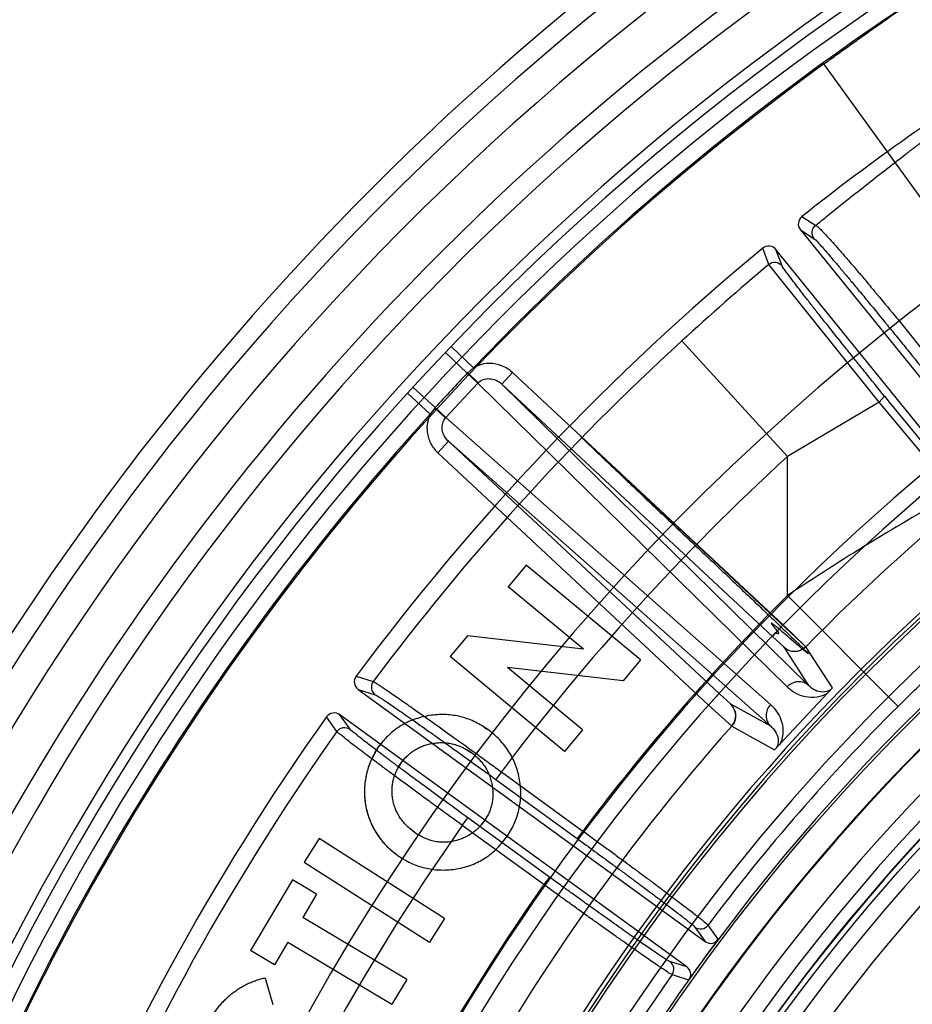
# Model space of a CAD drawing. Header units: millimetres. Extents: x 0 to 297, y 0 to 210.
# Tile 73 of 256: x 146.392 to 146.562, y 93.254 to 93.443. Entities that reach past the tile are written whole.
import ezdxf

# ---------------------------------------------------------------- set-up
doc = ezdxf.new("R2010")
doc.units = ezdxf.units.MM
doc.header["$LTSCALE"] = 16.335
doc.layers.get('0').update_dxf_attribs({"linetype": 'CONTINUOUS'})
for name, color, linetype in [('01_GLOBAL', 7, 'CONTINUOUS'), ('INTFCLR_144815', 7, 'CONTINUOUS'), ('INTFCLR_72935', 7, 'CONTINUOUS')]:
    doc.layers.add(name, color=color, linetype=linetype)

msp = doc.modelspace()

# ---------------------------------------------------------------- linework, layer by layer
at = {"color": 7, "linetype": 'Continuous'}
msp.add_circle((147.7028034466, 92.1254639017), 2.28, dxfattribs=at)
at = {"color": 9, "linetype": 'Continuous'}
msp.add_arc((147.7028034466, 92.1254639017), 2.2507792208, 92.9674534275, 177.0325465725, dxfattribs=at)
at = {"layer": '01_GLOBAL', "color": 7, "linetype": 'Continuous'}
msp.add_circle((147.7028034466, 92.1254639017), 2.31, dxfattribs=at)
at = {"layer": 'INTFCLR_144815', "color": 9, "linetype": 'Continuous'}
for p, q in [((146.5735935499, 93.3954377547), (146.5454838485, 93.43426472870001)), ((146.541270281, 93.4050932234), (146.5439143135, 93.40340368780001)), ((146.540990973, 93.4025499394), (146.5436289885, 93.40085983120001)), ((146.5349410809, 93.3959430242), (146.5337813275, 93.3990325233)), ((146.5374879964, 93.3956926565), (146.5363262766, 93.3987762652)), ((146.5560593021, 93.3695813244), (146.5349410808, 93.39594302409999)), ((146.4784737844, 93.3761669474), (146.4741899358, 93.3802617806)), ((146.5385121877, 93.3591882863), (146.5183009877, 93.3813025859)), ((146.4731003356, 93.3791177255), (146.4772989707, 93.3751281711)), ((146.478473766, 93.3761669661), (146.4774006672, 93.3752346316)), ((146.4772989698, 93.3751281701), (146.4793313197, 93.3732329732)), ((146.4774006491, 93.37523464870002), (146.4793827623, 93.3732868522)), ((146.4859434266, 93.3752487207), (146.4838975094, 93.3730547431)), ((146.5376978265, 93.326986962), (146.4859434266, 93.3752487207)), ((146.4669015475, 93.3724703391), (146.4711742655, 93.3685602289)), ((146.4732066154, 93.3666650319), (146.4793313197, 93.3732329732)), ((146.4793313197, 93.3732329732), (146.4793827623, 93.3732868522)), ((146.5384413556, 93.3151463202), (146.4793313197, 93.3732329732)), ((146.4838975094, 93.3730547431), (146.5356519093, 93.3247929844)), ((146.5425687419, 93.31539929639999), (146.4838975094, 93.3730547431)), ((146.465836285, 93.37130358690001), (146.4702199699, 93.3673158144)), ((146.5560592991, 93.3695813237), (146.5571070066, 93.37071392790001)), ((146.4710751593, 93.3684513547), (146.4702199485, 93.3673158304)), ((146.4710751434, 93.368451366), (146.4731564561, 93.3666099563)), ((146.4732066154, 93.3666650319), (146.4711742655, 93.3685602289)), ((146.5560593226, 93.3695813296), (146.5385121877, 93.3591882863)), ((146.570523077, 93.3521902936), (146.5560592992, 93.3695813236)), ((146.4731564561, 93.3666099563), (146.4732066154, 93.3666650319)), ((146.4732066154, 93.3666650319), (146.5352750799, 93.3117509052)), ((146.4737029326, 93.362122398), (146.4716570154, 93.35992842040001)), ((146.4737029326, 93.362122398), (146.5353106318, 93.30761592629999)), ((146.5254573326, 93.3138606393), (146.4737029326, 93.362122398)), ((146.4716570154, 93.35992842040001), (146.5234114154, 93.3116666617)), ((146.5385121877, 93.33262366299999), (146.5385121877, 93.3591882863)), ((146.5596650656, 93.3114083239), (146.5385121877, 93.33262366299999)), ((146.5356519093, 93.3247929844), (146.537862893, 93.32274292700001)), ((146.5378276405, 93.32272953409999), (146.5425687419, 93.31539929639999)), ((146.5471166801, 93.31496124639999), (146.5420134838, 93.3228235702)), ((146.4560478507, 93.3171943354), (146.4593032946, 93.3161628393)), ((146.4564359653, 93.3146649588), (146.4596855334, 93.313631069)), ((146.5234114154, 93.3116666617), (146.5254573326, 93.3138606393)), ((146.5276675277, 93.31183414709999), (146.5254573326, 93.3138606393)), ((146.5353106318, 93.30761592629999), (146.5276675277, 93.31183414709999)), ((146.452366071, 93.30662716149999), (146.4503801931, 93.30940368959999)), ((146.4548907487, 93.307044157), (146.4529044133, 93.30981437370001)), ((146.5278657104, 93.3076519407), (146.5360648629, 93.3031096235)), ((146.4838082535, 93.29890606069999), (146.4827504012, 93.2974500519)), ((146.4838082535, 93.29890606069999), (146.4993905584, 93.28758485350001)), ((146.4827504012, 93.2974500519), (146.4983327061, 93.28612884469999)), ((146.476348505, 93.2886530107), (146.4774063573, 93.29010901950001)), ((146.492995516, 93.2787828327), (146.4774063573, 93.29010901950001)), ((146.4919376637, 93.2773268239), (146.476348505, 93.2886530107)), ((146.4993905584, 93.28758485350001), (146.4983327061, 93.28612884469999)), ((146.492995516, 93.2787828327), (146.4919376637, 93.2773268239)), ((146.5208384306, 93.26920088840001), (146.5228034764, 93.2664461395)), ((146.5252624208, 93.2668832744), (146.5233343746, 93.2695784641)), ((146.519276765, 93.2615920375), (146.5160496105, 93.26260964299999)), ((146.5164618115, 93.260119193), (146.5196208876, 93.2591183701))]:
    msp.add_line(p, q, dxfattribs=at)
at = {"layer": 'INTFCLR_144815', "color": 6, "linetype": 'Continuous'}
for p, q in [((146.5409909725, 93.4025499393), (146.5925823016, 93.3388399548)), ((146.5879194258, 93.335064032), (146.5363262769, 93.3987762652)), ((146.4885773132, 93.3384347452), (146.4851256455, 93.334279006)), ((146.5104149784, 93.32030633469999), (146.4885773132, 93.3384347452)), ((146.4994932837, 93.3223498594), (146.4851256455, 93.334279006)), ((146.4773465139, 93.3249085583), (146.4740493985, 93.320930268)), ((146.4994932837, 93.3223498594), (146.4773465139, 93.3249085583)), ((146.4958870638, 93.3028018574), (146.4740493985, 93.320930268)), ((146.5104149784, 93.3203063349), (146.5071006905, 93.31631659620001)), ((146.4993387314, 93.3069633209), (146.4850111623, 93.3188581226)), ((146.5071006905, 93.31631659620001), (146.4850111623, 93.3188581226)), ((146.4564359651, 93.3146649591), (146.5228034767, 93.26644614)), ((146.5192767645, 93.26159203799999), (146.452904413, 93.3098143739)), ((146.4820359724, 93.30634688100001), (146.481215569, 93.3069776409)), ((146.4993387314, 93.3069633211), (146.4958870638, 93.3028018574)), ((146.4780272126, 93.30259293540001), (146.4772346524, 93.30311072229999)), ((146.4787621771, 93.30202070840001), (146.4780272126, 93.30259293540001)), ((146.4646841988, 93.3006238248), (146.4641664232, 93.29982569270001)), ((146.4809600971, 93.2901653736), (146.4804828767, 93.28943309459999)), ((146.4671799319, 93.2873666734), (146.4679340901, 93.2868720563)), ((146.4489887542, 93.2861576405), (146.4460980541, 93.2816355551)), ((146.4729329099, 93.2708512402), (146.4489887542, 93.2861576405)), ((146.4639171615, 93.28298196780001), (146.4648810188, 93.2823448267)), ((146.4460980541, 93.2816355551), (146.4700422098, 93.26632915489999)), ((146.4438910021, 93.2782455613), (146.4358256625, 93.2647193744)), ((146.4484817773, 93.2755094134), (146.4438910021, 93.2782455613)), ((146.4484817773, 93.2755094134), (146.4458257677, 93.27105029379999)), ((146.4657057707, 93.25919556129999), (146.4458257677, 93.27105029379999)), ((146.4729329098, 93.2708512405), (146.4700422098, 93.266329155)), ((146.5248936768, 93.2664263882), (146.5252624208, 93.2668832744)), ((146.4430037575, 93.26632213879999), (146.4404164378, 93.26198322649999)), ((146.4430037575, 93.26632213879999), (146.4628837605, 93.2544674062)), ((146.4404164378, 93.26198322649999), (146.4358256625, 93.2647193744)), ((146.4386497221, 93.25946659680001), (146.4401036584, 93.25442361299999)), ((146.4657057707, 93.25919556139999), (146.4628837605, 93.2544674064)), ((146.5199414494, 93.25961024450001), (146.5196208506, 93.2591183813))]:
    msp.add_line(p, q, dxfattribs=at)
at = {"layer": 'INTFCLR_144815', "color": 7, "linetype": 'Continuous'}
for p, q in [((146.5420134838, 93.3228235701), (146.4988820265, 93.363183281)), ((146.5356519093, 93.3247929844), (146.5376978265, 93.326986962)), ((146.5376978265, 93.3269869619), (146.5420134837, 93.3228235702)), ((146.5360648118, 93.3031096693), (146.5471166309, 93.3149612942)), ((146.5415907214, 93.30903548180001), (146.5471166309, 93.3149612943)), ((146.5278657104, 93.3076519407), (146.5234114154, 93.3116666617)), ((146.5234114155, 93.3116666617), (146.5278657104, 93.3076519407)), ((146.5360648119, 93.3031096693), (146.5415907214, 93.30903548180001)), ((146.4806023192, 93.3073899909), (146.481215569, 93.3069776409)), ((146.481215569, 93.3069776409), (146.4806023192, 93.3073899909)), ((146.4604082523, 93.3037549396), (146.4613251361, 93.304917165)), ((146.4596074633, 93.30251360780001), (146.4604082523, 93.3037549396)), ((146.4599936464, 93.3031408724), (146.4604082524, 93.3037549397)), ((146.4772346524, 93.30311072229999), (146.4780272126, 93.30259293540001)), ((146.4641664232, 93.29982569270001), (146.4646841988, 93.3006238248)), ((146.4646841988, 93.3006238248), (146.4652670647, 93.30136473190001)), ((146.4804828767, 93.28943309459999), (146.4799822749, 93.2887865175)), ((146.4809600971, 93.2901653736), (146.4804828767, 93.28943309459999)), ((146.4671799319, 93.2873666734), (146.4664335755, 93.28794783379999)), ((146.4752223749, 93.28576963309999), (146.4742961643, 93.2855619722)), ((146.4760027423, 93.2860139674), (146.4752223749, 93.28576963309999)), ((146.4843310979, 93.2858188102), (146.484753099, 93.2863763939)), ((146.4851413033, 93.2869533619), (146.484753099, 93.2863763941)), ((146.4639171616, 93.28298196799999), (146.4633253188, 93.2834289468))]:
    msp.add_line(p, q, dxfattribs=at)
at = {"layer": 'INTFCLR_144815', "color": 6, "linetype": 'Continuous'}
for radius in [0.3828680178, 0.364857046]:
    msp.add_circle((146.8326356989, 93.03763164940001), radius, dxfattribs=at)
for centre, radius, start, end in [((146.8326356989, 93.03763164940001), 0.5278075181, 313.9937911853, 154.5150993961), ((146.8326356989, 93.03763164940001), 0.5098075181, 312.9543589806, 154.5144414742), ((146.8326356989, 93.03763164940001), 0.5060455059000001, 71.6563998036, 156.0440844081), ((146.8326356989, 93.03763164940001), 0.4979109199, 70.9981667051, 162.0018332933), ((146.8326356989, 93.03763164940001), 0.49294334, 108.7136429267, 257.7559644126), ((146.8326356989, 93.03763164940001), 0.3966228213, 45.0000000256, 314.9999999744), ((146.8329039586, 93.0370763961), 0.46956, 122.1960171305, 128.3949436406), ((146.8326356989, 93.03763164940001), 0.3959130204, 44.99999995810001, 315.0000000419), ((146.8326356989, 93.03763164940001), 0.3953393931, 44.99999997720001, 315.0000000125), ((146.8326356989, 93.03763164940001), 0.3833823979, 47.86578076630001, 312.1342192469), ((146.8326356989, 93.03763164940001), 0.3779020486, 45.72777364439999, 314.2722263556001), ((146.5423891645, 93.4036834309), 0.0017998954, 128.4370448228, 219.0311224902), ((146.8326356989, 93.03763164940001), 0.3659046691, 45.6663486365, 314.3336513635), ((146.8329039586, 93.0370763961), 0.46956, 129.5705236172, 143.3764988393), ((146.5349268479, 93.3976441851), 0.001799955, 38.9714237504, 129.5261146), ((146.8326356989, 93.03763164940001), 0.3574013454, 115.6072723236, 154.3927276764), ((146.8326356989, 93.03763164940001), 0.3393903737, 117.0737153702, 152.9262846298), ((146.8326356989, 93.03763164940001), 0.366, 126.3221328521, 169.3673701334), ((146.4574931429, 93.316121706), 0.0017998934, 143.4185851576, 234.0311812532), ((146.4518456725, 93.3083586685), 0.0017999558, 53.9714511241, 144.5076560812), ((146.8329039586, 93.0370763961), 0.46956, 144.5520789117, 158.3604875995), ((146.8326356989, 93.03763164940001), 0.3834509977, 143.2829108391, 144.7170891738), ((146.5149885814, 93.26115473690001), 0.0018007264, 324.8963438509, 53.89760237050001)]:
    msp.add_arc(centre, radius, start, end, dxfattribs=at)
at = {"layer": 'INTFCLR_144815', "color": 9, "linetype": 'Continuous'}
for centre, radius, start, end in [((146.8326356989, 93.03763164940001), 0.5240974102, 71.617857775, 156.0236179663), ((146.8326356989, 93.03763164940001), 0.5180976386, 71.6178577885, 156.0236179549), ((146.8326356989, 93.03763164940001), 0.4958612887, 70.768222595, 162.2317774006), ((146.8326356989, 93.03763164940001), 0.4899355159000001, 107.7076787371, 136.2923212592), ((146.8326356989, 93.03763164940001), 0.4131757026, 52.2436298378, 307.7563701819), ((146.8326356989, 93.03763164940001), 0.4896672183, 125.9035433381, 247.5002459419), ((146.8326356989, 93.03763164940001), 0.3891912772, 52.5411294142, 307.4588705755), ((146.8326356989, 93.03763164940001), 0.4071801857, 108.4596803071, 135.5403197), ((146.8326356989, 93.03763164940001), 0.3777730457, 45.7280221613, 314.2719778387), ((146.8326356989, 93.03763164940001), 0.3717739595, 45.73034182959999, 314.2696581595), ((146.832635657, 93.0376316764), 0.4417329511, 125.9035433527, 247.5002459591), ((146.9186194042, 92.94308140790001), 0.5935426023, 130.2722993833, 132.4119396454), ((146.8329039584, 93.0370763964), 0.4663332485, 132.4255192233, 143.2396033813), ((147.5453288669, 92.3730345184), 1.4645407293, 136.8243315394, 137.1756684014), ((146.4831529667, 93.36963599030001), 0.008027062, 135.7755678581, 136.8264583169), ((155.2809224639, 100.4665426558), 11.2452541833, 219.1244210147, 219.2387337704), ((146.4770595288, 93.36310536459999), 0.0080244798, 137.173540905, 138.224771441), ((146.8326356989, 93.03763164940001), 0.489935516, 137.7076787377, 162.2317774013), ((146.8326356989, 93.03763164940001), 0.4162669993, 128.484146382, 209.9999999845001), ((146.8329039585, 93.0370763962), 0.4363743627, 132.4255192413, 143.1292740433), ((146.8136755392, 92.9184175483), 0.4972745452, 119.2729300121, 123.5966858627), ((146.8326356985, 93.03763164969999), 0.4165680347, 134.915531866, 143.1279733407), ((146.8326356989, 93.03763164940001), 0.3683327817, 128.4841463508, 246.0405071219), ((146.8326356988, 93.03763164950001), 0.3866091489, 134.9155318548, 143.1335617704), ((146.8329039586, 93.0370763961), 0.4663332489, 144.6884762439, 158.2234804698), ((146.8326356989, 93.03763164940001), 0.4071801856, 138.4596802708, 165.5403197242), ((146.8329039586, 93.0370763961), 0.4363743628, 144.7941622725, 158.1121101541), ((146.832635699, 93.0376316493), 0.4165680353, 144.8720266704, 158.1279733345), ((146.8326356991, 93.0376316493), 0.3866091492, 144.86643825, 158.1335617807)]:
    msp.add_arc(centre, radius, start, end, dxfattribs=at)
at = {"layer": 'INTFCLR_144815', "color": 7, "linetype": 'Continuous'}
for centre, radius, start, end in [((146.5398722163, 93.3249249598), 0.0030000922, 227.0375958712, 315.5385227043), ((146.5256200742, 93.3096414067), 0.0030000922, 318.4614529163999, 46.9624282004), ((146.4469244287, 93.2566416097), 0.060906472, 55.73557072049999, 56.4311621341), ((146.4468742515, 93.25656718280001), 0.0609962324, 55.73597878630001, 56.43014173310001), ((146.5061690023, 93.26919902), 0.0573424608, 142.2013653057, 142.9419695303), ((146.5062518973, 93.2691356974), 0.0574467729, 142.2025145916, 142.9413925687)]:
    msp.add_arc(centre, radius, start, end, dxfattribs=at)
at = {"layer": 'INTFCLR_144815', "color": 9, "linetype": 'Continuous'}
for points, knots in [([(146.5454838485, 93.43426472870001), (146.5462521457, 93.4348209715), (146.547780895, 93.4359248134), (146.5500640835, 93.4375650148), (146.5523228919, 93.4391799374), (146.5541901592, 93.4405091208), (146.5556701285, 93.4415598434), (146.557115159, 93.44258415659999), (146.5588699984, 93.44382564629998), (146.5609045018, 93.44526340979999), (146.5628383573, 93.4466308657), (146.5643835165, 93.44772672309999), (146.5655601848, 93.44856570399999), (146.5666369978, 93.44933602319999), (146.567864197, 93.4502252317), (146.5694936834, 93.451409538), (146.5708743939, 93.452526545), (146.5719047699, 93.4532986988), (146.5721203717, 93.45365388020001)], [0, 0, 0, 0, 0.0863296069, 0.1716194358, 0.2558677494, 0.3390535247, 0.3802292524, 0.4210629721, 0.500264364, 0.5758751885, 0.6478051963, 0.7158337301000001, 0.7482837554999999, 0.779340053, 0.8363179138, 0.8863329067, 0.9621834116, 1, 1, 1, 1]), ([(146.5439140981, 93.4034035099), (146.5447089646, 93.40405217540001), (146.5480276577, 93.4067474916), (146.5525844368, 93.4103764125), (146.5575454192, 93.4142516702), (146.5602444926, 93.41633719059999), (146.5620057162, 93.4176905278), (146.5631383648, 93.4185591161), (146.5650415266, 93.42001460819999), (146.5676453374, 93.4219973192), (146.5705961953, 93.4242391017), (146.5726961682, 93.4258380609), (146.5740165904, 93.4268491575), (146.5748279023, 93.42747213), (146.5761252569, 93.42847328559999), (146.5777941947, 93.4297772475), (146.5795175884, 93.43116682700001), (146.5808700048, 93.4323114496), (146.5818174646, 93.43320156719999), (146.5823030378, 93.4337329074), (146.5824415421, 93.433968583)], [0, 0, 0, 0, 0.0625458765, 0.2606392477, 0.3551136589, 0.4463205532, 0.4685806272, 0.4905220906, 0.5333372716, 0.6146452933, 0.6900415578, 0.7592582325, 0.7755539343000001, 0.7914290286, 0.8216176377, 0.8754591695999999, 0.9205293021, 0.956619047, 0.98333489, 1, 1, 1, 1]), ([(146.5436289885, 93.40085983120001), (146.5433385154, 93.40121921), (146.5430367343, 93.4022140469), (146.5435514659, 93.4031168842), (146.5439142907, 93.4034036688)], [0, 0, 0, 0, 0.4997897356, 1, 1, 1, 1]), ([(146.5439142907, 93.4034036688), (146.5440261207, 93.40336632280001), (146.5442959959, 93.403140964), (146.5447890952, 93.40269651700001), (146.5454826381, 93.40198302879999), (146.5468022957, 93.4005696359), (146.5481003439, 93.3991006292), (146.5493460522, 93.39766946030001), (146.5503508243, 93.3965056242), (146.5516922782, 93.394936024), (146.5530843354, 93.39328941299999), (146.5542640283, 93.391884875), (146.5561872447, 93.38958491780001), (146.5581406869, 93.3872231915), (146.5601222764, 93.3848093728), (146.5614961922, 93.3831299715), (146.5638988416, 93.3801789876), (146.5659464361, 93.3776404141), (146.5673032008, 93.3759465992)], [0, 0, 0, 0, 0.0097983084, 0.0283260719, 0.0557697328, 0.092151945, 0.1892016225, 0.2185661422, 0.2498472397, 0.3169792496, 0.3901587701, 0.4290386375, 0.4694150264, 0.6393185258, 0.6837486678, 0.7289567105, 0.819642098, 1, 1, 1, 1]), ([(146.5436289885, 93.40085983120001), (146.543893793, 93.4006898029), (146.544291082, 93.4001893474), (146.5449978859, 93.39944078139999), (146.5461886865, 93.3980637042), (146.5473861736, 93.3966687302), (146.548536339, 93.3953062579), (146.5494664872, 93.39420042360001), (146.5507112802, 93.3927114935), (146.5520064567, 93.3911526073), (146.5531056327, 93.3898242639), (146.5548995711, 93.3876506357), (146.5567266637, 93.38542294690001), (146.5585827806, 93.3831484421), (146.5598707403, 93.3815668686), (146.562125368, 93.3787897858), (146.5640507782, 93.37640408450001), (146.5653287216, 93.37481398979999)], [0, 0, 0, 0, 0.0278420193, 0.0552141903, 0.0915692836, 0.1886365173, 0.2180093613, 0.2493061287, 0.3164849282, 0.389710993, 0.4286185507, 0.4690268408, 0.6390578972, 0.6835215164, 0.7287627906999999, 0.8195145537, 1, 1, 1, 1]), ([(146.5349410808, 93.39594302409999), (146.5352970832, 93.39623804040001), (146.5362869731, 93.39655335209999), (146.5371969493, 93.3960513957), (146.5374879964, 93.3956926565)], [0, 0, 0, 0, 0.5002166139, 1, 1, 1, 1]), ([(146.5571070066, 93.37071392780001), (146.5558792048, 93.3722233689), (146.5540459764, 93.3744856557), (146.5519178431, 93.3771266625), (146.5507171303, 93.37862110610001), (146.5490025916, 93.3807593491), (146.5473281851, 93.38285772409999), (146.5456983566, 93.3849128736), (146.5447042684, 93.3861696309), (146.5435393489, 93.38764831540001), (146.5424295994, 93.38906579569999), (146.5416064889, 93.39012361), (146.5405896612, 93.3914351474), (146.5395505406, 93.3927984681), (146.5385248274, 93.3941545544), (146.5379758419, 93.39495008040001), (146.5375929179, 93.3954147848), (146.5374879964, 93.3956926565)], [0, 0, 0, 0, 0.1837380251, 0.2749643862, 0.3202843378, 0.3647664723, 0.5337760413, 0.5737877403, 0.6124559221, 0.6850908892, 0.7515475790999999, 0.7824502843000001, 0.8116622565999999, 0.9082443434, 0.9444594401, 0.9719520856, 1, 1, 1, 1]), ([(146.4859434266, 93.3752487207), (146.4853484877, 93.3758035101), (146.4839542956, 93.37669148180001), (146.4815552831, 93.37716497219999), (146.4796865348, 93.37680346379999), (146.4787270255, 93.3763196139), (146.4784740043, 93.37616671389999)], [0, 0, 0, 0, 0.2956847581, 0.5913695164, 0.8870542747, 1, 1, 1, 1]), ([(146.4793827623, 93.3732868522), (146.4796532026, 93.37356204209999), (146.4803445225, 93.37400189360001), (146.4815805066, 93.3741668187), (146.4828382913, 93.3738502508), (146.4835750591, 93.3733568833), (146.4838975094, 93.3730547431)], [0, 0, 0, 0, 0.2329766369, 0.4761332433, 0.733177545, 1, 1, 1, 1]), ([(146.4702200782, 93.36731568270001), (146.4700851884, 93.3670526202), (146.4696695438, 93.3660616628), (146.4694395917, 93.3641722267), (146.4700790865, 93.3618120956), (146.471062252, 93.36048339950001), (146.4716570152, 93.3599284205)], [0, 0, 0, 0, 0.1129457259, 0.4086304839, 0.7043152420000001, 1, 1, 1, 1]), ([(146.4737029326, 93.362122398), (146.4733790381, 93.36242298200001), (146.4728382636, 93.36312709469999), (146.4723023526, 93.3646971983), (146.4726457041, 93.3660327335), (146.4731564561, 93.3666099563)], [0, 0, 0, 0, 0.2697144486, 0.5295513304, 1, 1, 1, 1]), ([(146.5596650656, 93.3114083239), (146.5617387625, 93.313475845), (146.5659189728, 93.31753213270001), (146.5712663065, 93.3224428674), (146.5750530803, 93.3257770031), (146.5772206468, 93.32764514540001), (146.5785163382, 93.3287460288), (146.5811311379, 93.3309455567), (146.583225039, 93.33265873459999), (146.5851263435, 93.33417370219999)], [0, 0, 0, 0, 0.2570830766, 0.511298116, 0.6373032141, 0.7000207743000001, 0.7625178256, 0.7865693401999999, 1, 1, 1, 1]), ([(146.4593033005, 93.3161628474), (146.4590267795, 93.3157919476), (146.458762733, 93.3147863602), (146.4593118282, 93.31390310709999), (146.4596855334, 93.313631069)], [0, 0, 0, 0, 0.500216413, 1, 1, 1, 1]), ([(146.4593033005, 93.3161628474), (146.4595682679, 93.3160735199), (146.4600211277, 93.3157414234), (146.4607892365, 93.31526515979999), (146.4620974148, 93.3143782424), (146.4636619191, 93.3133084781), (146.4651882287, 93.3122436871), (146.4662098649, 93.3115279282), (146.4679640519, 93.3102944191), (146.4697824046, 93.3090053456), (146.4716651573, 93.3076636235), (146.4730391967, 93.30668228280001), (146.475555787, 93.304879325), (146.4781093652, 93.30303884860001), (146.480344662, 93.3014212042), (146.4818822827, 93.30030663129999), (146.4830371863, 93.2994673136), (146.4838082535, 93.29890606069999)], [0, 0, 0, 0, 0.0279829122, 0.05504682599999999, 0.09086547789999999, 0.185915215, 0.2448474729, 0.2770789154, 0.3107536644, 0.4594529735, 0.5001382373, 0.5421189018, 0.628428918, 0.8099485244, 0.8571255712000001, 0.9045582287, 1, 1, 1, 1]), ([(146.5425687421, 93.31539929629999), (146.5423078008, 93.3156412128), (146.5416498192, 93.31604147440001), (146.5401248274, 93.3162646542), (146.5389605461, 93.3157001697), (146.5384413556, 93.3151463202)], [0, 0, 0, 0, 0.2362838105, 0.4958956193, 1, 1, 1, 1]), ([(146.5460877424, 93.313857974), (146.545505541, 93.31351960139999), (146.5434222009, 93.3127781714), (146.5404825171, 93.31345532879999), (146.5388561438, 93.3147426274), (146.5384413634, 93.31514632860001)], [0, 0, 0, 0, 0.2457898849, 0.7887334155, 1, 1, 1, 1]), ([(146.5467312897, 93.31454809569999), (146.5463085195, 93.314279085), (146.5447694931, 93.31388597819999), (146.5432638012, 93.31468639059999), (146.5425687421, 93.31539929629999)], [0, 0, 0, 0, 0.3347896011, 1, 1, 1, 1]), ([(146.4596855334, 93.313631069), (146.4599362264, 93.3135512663), (146.4603636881, 93.3132390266), (146.461087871, 93.31279489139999), (146.4623203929, 93.3119645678), (146.4637933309, 93.310962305), (146.4652303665, 93.3099644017), (146.4661920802, 93.3092934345), (146.4678432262, 93.3081369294), (146.4695545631, 93.3069280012), (146.4713262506, 93.3056692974), (146.4726191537, 93.30474857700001), (146.47498694, 93.3030567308), (146.4773894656, 93.3013295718), (146.479492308, 93.2998112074), (146.4809387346, 93.2987649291), (146.4820251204, 93.2979769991), (146.4827504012, 93.2974500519)], [0, 0, 0, 0, 0.0280069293, 0.0550808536, 0.090899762, 0.1859511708, 0.2448841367, 0.2771149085, 0.3107877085, 0.4594824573, 0.500165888, 0.542144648, 0.6284510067, 0.8099602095, 0.8571340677, 0.9045639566, 1, 1, 1, 1]), ([(146.5352750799, 93.3117509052), (146.5350209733, 93.3114769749), (146.5345927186, 93.3108108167), (146.5343604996, 93.30963950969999), (146.5346046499, 93.3084863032), (146.5350511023, 93.3078593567), (146.5353106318, 93.30761592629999)], [0, 0, 0, 0, 0.2458805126, 0.5085649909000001, 0.7658415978, 1, 1, 1, 1]), ([(146.5352750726, 93.3117508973), (146.5357090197, 93.31136696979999), (146.5365098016, 93.3104733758), (146.5373954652, 93.3087906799), (146.5377329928, 93.307044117), (146.537582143, 93.3054586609), (146.5372895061, 93.3046120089), (146.5370936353, 93.30421291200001)], [0, 0, 0, 0, 0.209374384, 0.4289067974, 0.6801339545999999, 0.8393493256, 1, 1, 1, 1]), ([(146.452366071, 93.30662716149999), (146.4526336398, 93.30700414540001), (146.4535081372, 93.30756465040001), (146.4545168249, 93.3073153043), (146.4548907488, 93.3070441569)], [0, 0, 0, 0, 0.5002165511, 1, 1, 1, 1]), ([(146.476348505, 93.2886530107), (146.4748229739, 93.28975951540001), (146.4725554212, 93.2914094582), (146.4699252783, 93.2933329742), (146.4684565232, 93.2944099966), (146.4663756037, 93.2959387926), (146.4640398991, 93.297662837), (146.4617726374, 93.29934765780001), (146.4605732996, 93.3002424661), (146.4590018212, 93.3014183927), (146.4575146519, 93.3025388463), (146.4561145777, 93.303606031), (146.4553562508, 93.30418911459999), (146.4543082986, 93.3049895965), (146.4532832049, 93.3058517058), (146.4525349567, 93.30639992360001), (146.452366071, 93.30662716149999)], [0, 0, 0, 0, 0.1886048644, 0.2806498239, 0.3261019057, 0.3708802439, 0.5390665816, 0.6166365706, 0.6535747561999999, 0.6888202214, 0.8130638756, 0.8399290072, 0.8649871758, 0.9088276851, 0.9716653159, 1, 1, 1, 1]), ([(146.4774063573, 93.29010901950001), (146.4759731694, 93.2911502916), (146.4738430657, 93.29270320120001), (146.4713726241, 93.2945139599), (146.4699931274, 93.2955279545), (146.4680386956, 93.2969673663), (146.4658450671, 93.2985906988), (146.4637161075, 93.3001776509), (146.4625901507, 93.30102071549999), (146.4611142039, 93.3021282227), (146.4592086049, 93.303579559), (146.4570830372, 93.3051856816), (146.4557493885, 93.3063093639), (146.4550460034, 93.3068276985), (146.4548907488, 93.3070441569)], [0, 0, 0, 0, 0.1885937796, 0.2806324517, 0.3260826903, 0.3708591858, 0.539038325, 0.6166047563, 0.6535419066, 0.6887875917, 0.8130294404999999, 0.9087940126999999, 0.9716414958, 1, 1, 1, 1]), ([(146.5353106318, 93.30761592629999), (146.5355543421, 93.3074094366), (146.5361270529, 93.30680842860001), (146.53685089, 93.30545360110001), (146.5367770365, 93.3041252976), (146.5364500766, 93.3035227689)], [0, 0, 0, 0, 0.2116772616, 0.5457161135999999, 1, 1, 1, 1]), ([(146.4983327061, 93.28612884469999), (146.4989732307, 93.28566347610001), (146.5002493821, 93.28473487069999), (146.5021507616, 93.28334700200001), (146.504023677, 93.2819755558), (146.5058541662, 93.2806307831), (146.5076285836, 93.2793226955), (146.5093342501, 93.27806064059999), (146.5109594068, 93.2768533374), (146.5124928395, 93.2757091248), (146.5139235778, 93.2746361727), (146.5152413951, 93.2736422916), (146.5164364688, 93.2727344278), (146.5175015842, 93.27191974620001), (146.5184260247, 93.2712013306), (146.5192130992, 93.27059226), (146.5199942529, 93.26993624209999), (146.5205928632, 93.26954519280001), (146.5208384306, 93.26920088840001)], [0, 0, 0, 0, 0.08432448, 0.1680934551, 0.2507182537, 0.331563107, 0.4100082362, 0.4855072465, 0.5575492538, 0.6256332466, 0.6892832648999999, 0.7480215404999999, 0.8014290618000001, 0.8491347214, 0.8908217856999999, 0.9261829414, 0.9549579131, 1, 1, 1, 1]), ([(146.5160496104, 93.26260964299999), (146.515645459, 93.262737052), (146.5150877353, 93.2631863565), (146.5142214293, 93.2637272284), (146.513398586, 93.2642878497), (146.5124293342, 93.2649452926), (146.5113249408, 93.26570685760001), (146.5100916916, 93.26656327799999), (146.5087387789, 93.2675098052), (146.5072759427, 93.2685391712), (146.5057137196, 93.26964409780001), (146.504063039, 93.2708168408), (146.5023351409, 93.27204942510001), (146.5005422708, 93.2733331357), (146.4986979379, 93.2746582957), (146.4968162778, 93.2760147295), (146.4949110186, 93.277392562), (146.4936352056, 93.2783180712), (146.492995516, 93.2787828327)], [0, 0, 0, 0, 0.04513299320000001, 0.0739357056, 0.1093075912, 0.1510050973, 0.1987336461, 0.2521669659, 0.3109254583, 0.3745889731, 0.4426763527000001, 0.5147228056, 0.5902496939, 0.6687331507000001, 0.7495757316, 0.8321295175, 0.9157854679, 1, 1, 1, 1])]:
    msp.add_open_spline(points, degree=3, knots=knots, dxfattribs=at)
at = {"layer": 'INTFCLR_144815', "color": 7, "linetype": 'Continuous'}
for points, knots in [([(146.4988820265, 93.363183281), (146.4988563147, 93.3631557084), (146.4990633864, 93.363034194), (146.4991897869, 93.3628148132), (146.4996216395, 93.3624363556), (146.5001144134, 93.3619356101), (146.5007721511, 93.36130721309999), (146.501872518, 93.36024578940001), (146.503523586, 93.3586694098), (146.505783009, 93.3565168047), (146.5083694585, 93.3540598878), (146.5112132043, 93.3513623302), (146.5142468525, 93.3484875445), (146.5174022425, 93.34549900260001), (146.5206114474, 93.34246013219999), (146.5238064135, 93.33943442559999), (146.5269193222, 93.3364851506), (146.5298815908, 93.33367637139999), (146.5326272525, 93.3310694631), (146.5347434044, 93.3290565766), (146.5362843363, 93.3275865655), (146.5379888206, 93.32595943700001), (146.5401425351, 93.3238725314), (146.5413483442, 93.32271885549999), (146.5427418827, 93.3212792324), (146.5417183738, 93.3220416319), (146.5410068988, 93.322691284), (146.5396314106, 93.32386193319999), (146.5382811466, 93.32503839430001), (146.5371177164, 93.3260521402), (146.5361492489, 93.3268394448), (146.5357767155, 93.3271539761), (146.5353339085, 93.3274282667), (146.5354834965, 93.3271152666), (146.5356746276, 93.3269117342), (146.5360663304, 93.3264120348), (146.5364845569, 93.32593509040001), (146.5367440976, 93.3255748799), (146.5369065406, 93.3252924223), (146.5364737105, 93.3252809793), (146.5360244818, 93.32567867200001), (146.535996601, 93.3249816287), (146.5357304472, 93.3248772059), (146.5356519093, 93.3247929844)], [0, 0, 0, 0, 0.0015353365, 0.0059924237, 0.0132220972, 0.0230677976, 0.0353721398, 0.0499775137, 0.0854605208, 0.1282548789, 0.1770983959, 0.2307287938, 0.2878837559, 0.3473009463, 0.4077180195, 0.4678726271, 0.5265024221, 0.5823450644, 0.6341382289, 0.6806196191, 0.7014739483, 0.7205270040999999, 0.7780823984, 0.8092655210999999, 0.8190694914, 0.8258199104, 0.8440022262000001, 0.8686835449, 0.8949009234, 0.9176895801, 0.9331376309, 0.9415406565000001, 0.9443129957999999, 0.9463237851, 0.951272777, 0.9579418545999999, 0.9711810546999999, 0.9761538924, 0.9784466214, 0.981043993, 0.9889856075, 0.995310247, 1, 1, 1, 1]), ([(146.5420134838, 93.3228235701), (146.5416215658, 93.32242406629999), (146.5407472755, 93.32188708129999), (146.5391697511, 93.321855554), (146.5382472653, 93.32233780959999), (146.5378276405, 93.32272953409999)], [0, 0, 0, 0, 0.3644791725, 0.6261397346, 1, 1, 1, 1]), ([(146.5278657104, 93.3076519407), (146.5280466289, 93.30785607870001), (146.5284337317, 93.308288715), (146.5286833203, 93.3092553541), (146.5286395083, 93.3105508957), (146.5280872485, 93.3114431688), (146.5276675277, 93.31183414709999)], [0, 0, 0, 0, 0.1764555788, 0.36750372, 0.6289304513, 1, 1, 1, 1]), ([(146.4806023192, 93.3073899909), (146.4802384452, 93.30763614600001), (146.4794596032, 93.3081049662), (146.478230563, 93.30870295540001), (146.4769642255, 93.3091917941), (146.4756652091, 93.30954518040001), (146.4743288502, 93.3097710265), (146.472947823, 93.3098820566), (146.4715152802, 93.3098505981), (146.4700318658, 93.30967656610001), (146.4685318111, 93.3093670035), (146.4671057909, 93.3089288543), (146.4658216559, 93.3083946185), (146.464660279, 93.3077716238), (146.4635824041, 93.3070432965), (146.462572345, 93.3062181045), (146.4616522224, 93.3053133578), (146.4611071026, 93.3046699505), (146.4608584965, 93.3043432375)], [0, 0, 0, 0, 0.0600810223, 0.1240959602, 0.1867239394, 0.2454379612, 0.307891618, 0.3718243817, 0.4346302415, 0.5035323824, 0.5758185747, 0.6438096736, 0.7072408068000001, 0.765733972, 0.8237462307, 0.8848813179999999, 0.9438535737, 1, 1, 1, 1]), ([(146.484753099, 93.2863763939), (146.485034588, 93.28679087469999), (146.4855895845, 93.2876080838), (146.486262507, 93.2889100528), (146.486801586, 93.2902388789), (146.4871924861, 93.2916013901), (146.4874379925, 93.29299617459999), (146.487550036, 93.2944227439), (146.4875051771, 93.2958819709), (146.4873227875, 93.29735555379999), (146.4870050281, 93.2988056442), (146.4865651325, 93.3002035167), (146.4859895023, 93.30152420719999), (146.485290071, 93.3027725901), (146.4844573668, 93.3039418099), (146.483502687, 93.3050378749), (146.4826743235, 93.3058270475), (146.4821647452, 93.30624418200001), (146.4820359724, 93.30634688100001)], [0, 0, 0, 0, 0.06753195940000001, 0.1331490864, 0.1972392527, 0.26069739, 0.3239568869, 0.3879720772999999, 0.4533692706, 0.5205353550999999, 0.5879804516, 0.6533411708, 0.7178896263, 0.7819606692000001, 0.8460172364, 0.9111464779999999, 0.9777793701, 1, 1, 1, 1]), ([(146.4646841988, 93.3006238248), (146.4648780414, 93.3008794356), (146.4652595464, 93.30138250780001), (146.4659043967, 93.30206386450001), (146.4666069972, 93.30265346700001), (146.4673550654, 93.3031685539), (146.4681545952, 93.3035972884), (146.4690022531, 93.3039521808), (146.4699040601, 93.30421129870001), (146.4708427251, 93.3043934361), (146.4717968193, 93.30449060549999), (146.472744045, 93.3044985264), (146.4736729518, 93.30440860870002), (146.4745869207, 93.30424356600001), (146.475477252, 93.3039602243), (146.4763518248, 93.3035992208), (146.4772100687, 93.3031466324), (146.4777519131, 93.3027794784), (146.4780272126, 93.30259293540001)], [0, 0, 0, 0, 0.0640493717, 0.1260567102, 0.1869112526, 0.2469583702, 0.3071564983, 0.3678161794, 0.4301704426, 0.4942300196, 0.5585882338, 0.6214771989, 0.6831062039, 0.7447764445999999, 0.8066207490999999, 0.8693327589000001, 0.9336107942, 1, 1, 1, 1]), ([(146.4599938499, 93.3031411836), (146.4597591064, 93.3027782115), (146.4593213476, 93.3020329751), (146.4587809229, 93.3008997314), (146.4583398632, 93.2997211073), (146.4579997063, 93.29846681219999), (146.4577469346, 93.2970998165), (146.4576260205, 93.29566936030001), (146.4576339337, 93.2942707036), (146.4577656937, 93.2928946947), (146.4580343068, 93.2915431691), (146.4584410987, 93.2901780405), (146.4589883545, 93.28884381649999), (146.4596460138, 93.2875785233), (146.4604252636, 93.28639114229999), (146.4612934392, 93.2853039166), (146.4622647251, 93.2843057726), (146.4629620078, 93.2837119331), (146.4633256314, 93.2834287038)], [0, 0, 0, 0, 0.0591127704, 0.1180231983, 0.1714813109, 0.2309835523, 0.2955180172, 0.361329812, 0.4269901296, 0.4865379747, 0.5500882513, 0.615119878, 0.6810300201, 0.747005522, 0.8098198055, 0.8749543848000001, 0.9369695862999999, 1, 1, 1, 1]), ([(146.459607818, 93.30251422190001), (146.4595268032, 93.3023739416), (146.4592915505, 93.30194910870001), (146.4589361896, 93.30122527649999), (146.4585572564, 93.30033602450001), (146.4582578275, 93.2994167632), (146.4580115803, 93.29847822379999), (146.4578197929, 93.2975172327), (146.4576964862, 93.2965378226), (146.4576326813, 93.29555319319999), (146.4576350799, 93.2945745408), (146.4576874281, 93.2936082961), (146.4578173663, 93.29265263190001), (146.4580042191, 93.2917094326), (146.458259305, 93.2907769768), (146.4585724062, 93.28985644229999), (146.4589514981, 93.2889530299), (146.4593838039, 93.2880746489), (146.4598722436, 93.2872286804), (146.4604147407, 93.2864243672), (146.4610104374, 93.2856566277), (146.4616534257, 93.2849248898), (146.4623581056, 93.2842355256), (146.4631107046, 93.2835825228), (146.4636474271, 93.28318283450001), (146.4639171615, 93.28298196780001)], [0, 0, 0, 0, 0.0221374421, 0.066345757, 0.1101839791, 0.1541453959, 0.1983660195, 0.2427655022, 0.2879923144, 0.3332055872, 0.3775452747, 0.4217012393, 0.4653762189, 0.5092640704, 0.5530479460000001, 0.5974229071, 0.6420836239, 0.6868751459, 0.7311641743, 0.7755084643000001, 0.8193839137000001, 0.8639172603, 0.9085505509, 0.9540413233, 1, 1, 1, 1]), ([(146.4671799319, 93.2873666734), (146.4669034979, 93.28757595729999), (146.4663621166, 93.2879858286), (146.4656239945, 93.2886657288), (146.4649752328, 93.289389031), (146.4644098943, 93.2901517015), (146.463936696, 93.29096003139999), (146.4635538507, 93.29180897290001), (146.4632530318, 93.2926981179), (146.4630431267, 93.29361901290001), (146.4629270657, 93.29455270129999), (146.4628839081, 93.29547696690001), (146.4629606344, 93.29638351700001), (146.463108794, 93.29727359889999), (146.4633684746, 93.2981417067), (146.4637041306, 93.29899686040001), (146.4641490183, 93.2998277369), (146.4645040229, 93.3003558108), (146.4646841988, 93.3006238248)], [0, 0, 0, 0, 0.0689379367, 0.1350112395, 0.1992462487, 0.261947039, 0.3235247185, 0.3851830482, 0.4468729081, 0.5099401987, 0.5726915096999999, 0.6338384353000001, 0.6935986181, 0.7533117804, 0.8130044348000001, 0.8734738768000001, 0.9357840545, 1, 1, 1, 1]), ([(146.4787621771, 93.30202070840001), (146.4787805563, 93.30200544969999), (146.4790453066, 93.3017840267), (146.4795281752, 93.30133172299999), (146.4801521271, 93.30062031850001), (146.4807026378, 93.2998659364), (146.4811661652, 93.2990635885), (146.4815471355, 93.29821373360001), (146.4818448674, 93.29732024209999), (146.482053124, 93.29639164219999), (146.4821798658, 93.2954549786), (146.4822155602, 93.29452704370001), (146.4821589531, 93.2936197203), (146.4820096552, 93.2927332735), (146.4817679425, 93.2918697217), (146.4814327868, 93.2910302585), (146.4810081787, 93.2902103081), (146.4806599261, 93.2896950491), (146.4804828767, 93.28943309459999)], [0, 0, 0, 0, 0.0051255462, 0.0740532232, 0.1416343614, 0.2078744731, 0.2740829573, 0.3400429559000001, 0.4073545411, 0.4757747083, 0.5439138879, 0.6098637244, 0.6746691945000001, 0.7386000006, 0.8023628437, 0.8666699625, 0.9322158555, 1, 1, 1, 1]), ([(146.4804828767, 93.28943309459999), (146.4803152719, 93.2892083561), (146.4799844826, 93.2887648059), (146.4794204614, 93.288163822), (146.4788281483, 93.2876082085), (146.4781825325, 93.28712530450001), (146.4775055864, 93.286687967), (146.4767795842, 93.2863283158), (146.4760226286, 93.2860032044), (146.4754914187, 93.2858481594), (146.4752223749, 93.28576963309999)], [0, 0, 0, 0, 0.1284741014, 0.2535599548, 0.3774092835, 0.5004429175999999, 0.6227900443, 0.7464537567, 0.8715855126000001, 1, 1, 1, 1]), ([(146.4648810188, 93.2823448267), (146.4649788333, 93.282283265), (146.465490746, 93.28196823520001), (146.4664484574, 93.2814651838), (146.467779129, 93.2809156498), (146.4691505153, 93.2805170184), (146.4705525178, 93.2802419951), (146.471993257, 93.2801216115), (146.4734667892, 93.2801246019), (146.4749575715, 93.28027545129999), (146.4764279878, 93.28055720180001), (146.4778465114, 93.28097257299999), (146.4791858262, 93.2815386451), (146.4804528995, 93.2822361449), (146.4816508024, 93.2830633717), (146.4827700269, 93.2840331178), (146.4838211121, 93.285134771), (146.4844387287, 93.2859575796), (146.484753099, 93.2863763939)], [0, 0, 0, 0, 0.0155071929, 0.0806537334, 0.1448189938, 0.2083145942, 0.271913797, 0.3361479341, 0.4019269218, 0.4693145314, 0.5368288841, 0.602505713, 0.6672017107, 0.7314649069, 0.7962150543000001, 0.8620930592, 0.9298045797, 1, 1, 1, 1]), ([(146.4752223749, 93.28576963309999), (146.4748748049, 93.2856846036), (146.4741915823, 93.2855174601), (146.4731485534, 93.2854190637), (146.4721211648, 93.2854341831), (146.4711019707, 93.2855724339), (146.4700962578, 93.28583975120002), (146.4691024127, 93.2862262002), (146.4683877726, 93.2865953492), (146.4680046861, 93.28682817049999), (146.4679340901, 93.2868720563)], [0, 0, 0, 0, 0.1412312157, 0.277619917, 0.4125967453, 0.5465208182, 0.6829449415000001, 0.8228192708, 0.9671459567, 1, 1, 1, 1])]:
    msp.add_open_spline(points, degree=3, knots=knots, dxfattribs=at)
at = {"layer": 'INTFCLR_144815', "color": 6, "linetype": 'Continuous'}
for points, knots in [([(146.4993905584, 93.28758485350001), (146.5000772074, 93.2870850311), (146.5014502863, 93.2860838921), (146.5035011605, 93.2845841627), (146.5055298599, 93.2830963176), (146.5075068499, 93.2816420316), (146.5094104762, 93.2802367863), (146.5112281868, 93.2788901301), (146.5129583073, 93.27760356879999), (146.5145905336, 93.27638482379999), (146.5161075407, 93.2752466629), (146.5174964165, 93.2741987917), (146.5187508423, 93.2732458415), (146.5198678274, 93.27239189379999), (146.5208349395, 93.2716413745), (146.5216532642, 93.2710085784), (146.522462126, 93.27033282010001), (146.5230745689, 93.2699285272), (146.5233343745, 93.2695784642)], [0, 0, 0, 0, 0.08503057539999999, 0.1701314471, 0.2543733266, 0.3369097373, 0.4158491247, 0.4912652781, 0.5633978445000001, 0.6317096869, 0.6952096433, 0.7532731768, 0.805896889, 0.8529357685, 0.8940234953, 0.9285099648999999, 0.9563544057, 1, 1, 1, 1]), ([(146.5164618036, 93.26011918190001), (146.5160230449, 93.2602664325), (146.5154131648, 93.2607573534), (146.5144668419, 93.2613524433), (146.5135721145, 93.26196430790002), (146.5125245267, 93.2626772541), (146.5113336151, 93.2635001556), (146.5100045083, 93.2644243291), (146.5085524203, 93.2654410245), (146.5069898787, 93.2665411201), (146.5053270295, 93.26771730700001), (146.5035703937, 93.26896486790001), (146.5017359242, 93.2702725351), (146.4998423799, 93.27162719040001), (146.4979103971, 93.27301400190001), (146.4959473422, 93.274427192), (146.4939535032, 93.2758665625), (146.4926139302, 93.276836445), (146.4919376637, 93.277326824)], [0, 0, 0, 0, 0.0463358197, 0.07621407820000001, 0.1124137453, 0.1546990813, 0.203135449, 0.2573232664, 0.3167801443, 0.3806071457, 0.4486459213, 0.5206998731, 0.5963199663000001, 0.6741968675, 0.7537979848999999, 0.8344215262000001, 0.9163659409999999, 1, 1, 1, 1]), ([(146.5208384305, 93.26920088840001), (146.5212062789, 93.2689341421), (146.5221930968, 93.2686835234), (146.5230612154, 93.26921486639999), (146.5233343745, 93.2695784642)], [0, 0, 0, 0, 0.4997863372, 1, 1, 1, 1]), ([(146.5228034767, 93.26644614), (146.5230282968, 93.2662827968), (146.5237228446, 93.2659841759), (146.5245236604, 93.26616756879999), (146.5248936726, 93.2664263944)], [0, 0, 0, 0, 0.3809655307, 1, 1, 1, 1]), ([(146.5199414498, 93.2596102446), (146.5200224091, 93.2598754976), (146.5200778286, 93.26062958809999), (146.5196425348, 93.2613262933), (146.5192767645, 93.26159203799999)], [0, 0, 0, 0, 0.3801956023, 1, 1, 1, 1]), ([(146.4386497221, 93.25946659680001), (146.4383588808, 93.2593932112), (146.437778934, 93.25924687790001), (146.4369272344, 93.25897598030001), (146.4360946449, 93.2586683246), (146.4352863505, 93.25831230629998), (146.434500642, 93.2579112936), (146.4337395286, 93.2574636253), (146.4329995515, 93.2569746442), (146.4322787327, 93.2564506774), (146.4315894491, 93.2558861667), (146.4309376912, 93.2552902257), (146.4303199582, 93.2546696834), (146.4297438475, 93.2540156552), (146.4291974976, 93.25333769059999), (146.4287007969, 93.2526225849), (146.4282338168, 93.251884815), (146.427954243, 93.2513723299), (146.4278138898, 93.2511150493)], [0, 0, 0, 0, 0.0637545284, 0.1271285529, 0.1898908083, 0.252369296, 0.3147740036, 0.3773156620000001, 0.4399795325, 0.5032626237, 0.5666781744, 0.6292711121, 0.6909385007, 0.7527178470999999, 0.8144825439, 0.8759254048, 0.937711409, 1, 1, 1, 1])]:
    msp.add_open_spline(points, degree=3, knots=knots, dxfattribs=at)
at = {"layer": 'INTFCLR_72935', "color": 6, "linetype": 'Continuous'}
for radius in [0.3620710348, 0.3440948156]:
    msp.add_arc((146.8326356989, 93.03763164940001), radius, 90, 270.0000000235, dxfattribs=at)

doc.saveas('drawing.dxf')
